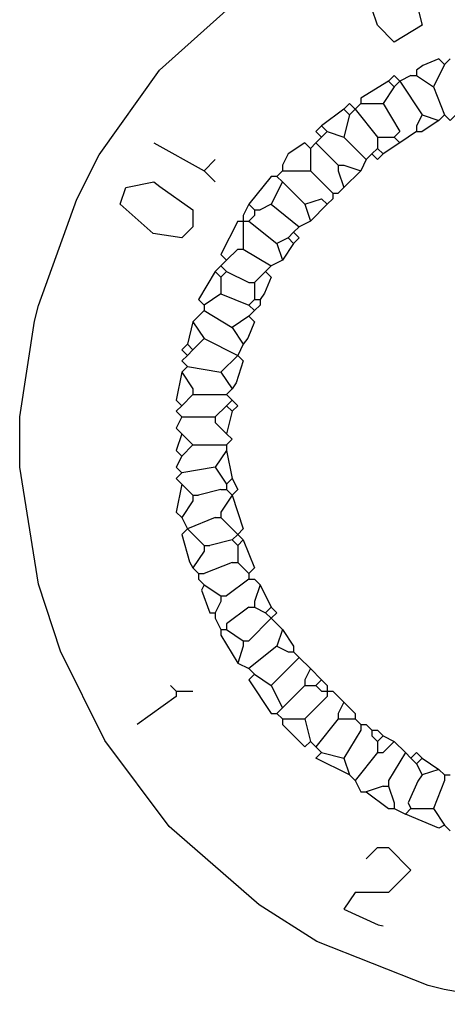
# Model space of a CAD drawing. Extents: x 49 to 882, y -9 to 1184.
# Tile 12 of 28: x 323 to 333, y 86 to 108. Entities that reach past the tile are written whole.
import ezdxf

# ---------------------------------------------------------------- set-up
doc = ezdxf.new("R2010")
doc.units = 0
doc.layers.get('0').update_dxf_attribs({"linetype": 'CONTINUOUS'})
doc.layers.add('Hrdware', color=7, linetype='CONTINUOUS')

# ---------------------------------------------------------------- blocks, each defined once
blk = doc.blocks.new('*G23')
at = {"linetype": 'CONTINUOUS'}
for p, q in [((332.94297, 106.628392, -1), (332.818148, 106.503572, -1)), ((332.194038, 106.378752, -1), (332.194038, 106.253932, -1)), ((332.818148, 106.503572, -1), (332.568504, 106.004291, -1)), ((331.569929, 106.129111, -1), (330.945819, 105.754651, -1)), ((331.569929, 106.129111, -1), (331.694751, 106.004291, -1)), ((331.819573, 106.129111, -1), (331.694751, 106.004291, -1)), ((332.069217, 106.253932, -1), (331.819573, 106.129111, -1)), ((331.819573, 106.129111, -1), (332.31886, 105.38019, -1)), ((332.069217, 106.253932, -1), (332.194038, 106.253932, -1)), ((332.194038, 106.253932, -1), (332.568504, 106.004291, -1)), ((331.694751, 106.004291, -1), (331.445107, 105.62983, -1)), ((332.568504, 106.004291, -1), (332.818148, 105.38019, -1)), ((330.945819, 105.754651, -1), (330.945819, 105.62983, -1)), ((330.571353, 105.50501, -1), (330.072065, 105.130549, -1)), ((330.571353, 105.50501, -1), (330.696175, 105.38019, -1)), ((330.820997, 105.50501, -1), (330.696175, 105.38019, -1)), ((330.945819, 105.62983, -1), (330.820997, 105.50501, -1)), ((330.820997, 105.50501, -1), (331.320285, 104.880909, -1)), ((330.945819, 105.62983, -1), (331.070641, 105.62983, -1)), ((331.070641, 105.62983, -1), (331.445107, 105.62983, -1)), ((330.696175, 105.38019, -1), (330.571353, 104.880909, -1)), ((332.31886, 105.38019, -1), (332.194038, 105.130549, -1)), ((332.31886, 105.38019, -1), (332.693326, 105.255369, -1)), ((332.693326, 105.255369, -1), (332.31886, 105.005729, -1)), ((332.818148, 105.38019, -1), (332.693326, 105.255369, -1)), ((330.072065, 105.130549, -1), (330.196887, 105.005729, -1)), ((332.194038, 105.130549, -1), (332.194038, 105.005729, -1)), ((330.072065, 104.880909, -1), (329.947243, 104.756088, -1)), ((330.196887, 105.005729, -1), (330.072065, 104.880909, -1)), ((330.196887, 105.005729, -1), (330.571353, 104.880909, -1)), ((330.571353, 104.880909, -1), (331.070641, 104.381628, -1)), ((331.320285, 104.880909, -1), (331.445107, 104.880909, -1)), ((331.320285, 104.880909, -1), (331.320285, 104.756088, -1)), ((331.445107, 104.880909, -1), (331.694751, 104.880909, -1)), ((331.694751, 104.880909, -1), (331.819573, 104.756088, -1)), ((332.194038, 105.005729, -1), (331.819573, 104.756088, -1)), ((332.194038, 105.005729, -1), (332.31886, 105.005729, -1)), ((326.327406, 104.756088, -1), (327.450804, 104.131987, -1)), ((329.947243, 104.756088, -1), (329.822421, 104.631268, -1)), ((329.822421, 104.631268, -1), (329.822421, 104.256807, -1)), ((329.947243, 104.756088, -1), (330.446531, 104.256807, -1)), ((331.320285, 104.631268, -1), (331.195463, 104.506448, -1)), ((331.320285, 104.756088, -1), (331.320285, 104.631268, -1)), ((331.320285, 104.631268, -1), (331.445107, 104.506448, -1)), ((331.819573, 104.756088, -1), (331.445107, 104.506448, -1)), ((327.700448, 104.381628, -1), (327.450804, 104.131987, -1)), ((331.070641, 104.381628, -1), (330.945819, 104.131987, -1)), ((331.195463, 104.506448, -1), (331.070641, 104.381628, -1)), ((327.450804, 104.131987, -1), (327.700448, 103.882347, -1)), ((329.198311, 104.131987, -1), (329.073489, 104.007167, -1)), ((329.198311, 104.256807, -1), (329.198311, 104.131987, -1)), ((329.198311, 104.131987, -1), (329.323133, 104.131987, -1)), ((329.323133, 104.131987, -1), (329.697599, 104.131987, -1)), ((329.697599, 104.131987, -1), (329.822421, 104.131987, -1)), ((329.822421, 104.256807, -1), (329.822421, 104.131987, -1)), ((329.822421, 104.131987, -1), (330.321709, 103.632706, -1)), ((330.446531, 104.256807, -1), (330.571353, 104.256807, -1)), ((330.446531, 104.256807, -1), (330.446531, 104.131987, -1)), ((330.446531, 104.131987, -1), (330.571353, 103.757526, -1)), ((330.571353, 104.256807, -1), (330.945819, 104.131987, -1)), ((330.945819, 104.131987, -1), (330.571353, 103.757526, -1)), ((329.073489, 104.007167, -1), (329.198311, 103.882347, -1)), ((329.198311, 103.882347, -1), (328.948667, 103.383066, -1)), ((329.198311, 103.882347, -1), (329.697599, 103.383066, -1)), ((330.571353, 103.757526, -1), (330.446531, 103.632706, -1)), ((330.321709, 103.507886, -1), (330.196887, 103.383066, -1)), ((330.321709, 103.632706, -1), (330.446531, 103.632706, -1)), ((330.321709, 103.632706, -1), (330.321709, 103.507886, -1)), ((328.44938, 103.383066, -1), (328.324558, 103.133425, -1)), ((328.44938, 103.383066, -1), (328.574202, 103.258245, -1)), ((328.574202, 103.258245, -1), (328.699023, 103.258245, -1)), ((328.574202, 103.258245, -1), (328.574202, 103.133425, -1)), ((328.948667, 103.383066, -1), (328.699023, 103.258245, -1)), ((328.948667, 103.383066, -1), (329.572777, 102.883785, -1)), ((329.697599, 103.383066, -1), (329.822421, 103.008605, -1)), ((330.196887, 103.383066, -1), (329.822421, 103.008605, -1)), ((328.324558, 103.133425, -1), (328.324558, 103.008605, -1)), ((328.574202, 103.133425, -1), (328.44938, 103.008605, -1)), ((328.199736, 103.008605, -1), (328.324558, 103.008605, -1)), ((328.324558, 103.008605, -1), (328.44938, 103.008605, -1)), ((328.324558, 103.008605, -1), (328.324558, 102.883785, -1)), ((328.324558, 102.883785, -1), (328.324558, 102.509324, -1)), ((328.44938, 103.008605, -1), (329.073489, 102.509324, -1)), ((329.572777, 102.883785, -1), (329.447955, 102.758964, -1)), ((329.822421, 103.008605, -1), (329.572777, 102.883785, -1)), ((329.323133, 102.634144, -1), (329.073489, 102.509324, -1)), ((329.447955, 102.758964, -1), (329.323133, 102.634144, -1)), ((329.323133, 102.634144, -1), (329.447955, 102.509324, -1)), ((328.199736, 102.384503, -1), (327.950092, 102.134863, -1)), ((328.199736, 102.384503, -1), (328.324558, 102.384503, -1)), ((328.324558, 102.509324, -1), (328.324558, 102.384503, -1)), ((328.324558, 102.384503, -1), (328.948667, 102.010043, -1)), ((329.073489, 102.509324, -1), (329.198311, 102.134863, -1)), ((329.447955, 102.509324, -1), (329.198311, 102.134863, -1)), ((327.82527, 102.010043, -1), (327.700448, 101.885222, -1)), ((327.950092, 102.134863, -1), (327.82527, 102.010043, -1)), ((327.82527, 102.010043, -1), (327.950092, 101.885222, -1)), ((328.948667, 102.010043, -1), (328.823845, 101.885222, -1)), ((329.198311, 102.134863, -1), (328.948667, 102.010043, -1)), ((327.700448, 101.885222, -1), (327.82527, 101.760402, -1)), ((327.950092, 101.885222, -1), (327.82527, 101.760402, -1)), ((327.82527, 101.760402, -1), (327.82527, 101.385941, -1)), ((327.950092, 101.885222, -1), (328.44938, 101.635582, -1)), ((328.823845, 101.885222, -1), (328.574202, 101.635582, -1)), ((328.44938, 101.635582, -1), (328.574202, 101.635582, -1)), ((328.574202, 101.635582, -1), (328.574202, 101.510762, -1)), ((328.574202, 101.510762, -1), (328.574202, 101.385941, -1)), ((327.82527, 101.385941, -1), (327.450804, 101.136301, -1)), ((327.82527, 101.385941, -1), (328.44938, 101.136301, -1)), ((328.574202, 101.385941, -1), (328.574202, 101.261121, -1)), ((327.450804, 101.136301, -1), (327.450804, 101.011481, -1)), ((328.574202, 101.261121, -1), (328.44938, 101.136301, -1)), ((328.44938, 101.136301, -1), (328.574202, 101.011481, -1)), ((328.574202, 101.261121, -1), (328.699023, 101.261121, -1)), ((328.699023, 101.136301, -1), (328.574202, 101.011481, -1)), ((328.699023, 101.261121, -1), (328.699023, 101.136301, -1)), ((327.450804, 101.011481, -1), (327.20116, 100.76184, -1)), ((327.450804, 101.011481, -1), (328.074914, 100.63702, -1)), ((328.44938, 100.88666, -1), (328.074914, 100.63702, -1)), ((328.574202, 101.011481, -1), (328.44938, 100.88666, -1)), ((327.20116, 100.76184, -1), (327.076338, 100.262559, -1)), ((327.20116, 100.76184, -1), (327.450804, 100.387379, -1)), ((328.074914, 100.63702, -1), (328.324558, 100.262559, -1)), ((327.076338, 100.262559, -1), (327.20116, 100.137739, -1)), ((327.450804, 100.387379, -1), (327.20116, 100.137739, -1)), ((327.450804, 100.387379, -1), (328.199736, 100.012918, -1)), ((328.324558, 100.262559, -1), (328.199736, 100.012918, -1)), ((327.20116, 100.137739, -1), (327.076338, 100.012918, -1)), ((328.199736, 100.012918, -1), (327.82527, 99.638458, -1)), ((327.076338, 99.763278, -1), (326.951516, 99.638458, -1)), ((327.076338, 99.763278, -1), (327.82527, 99.638458, -1)), ((326.951516, 99.638458, -1), (327.20116, 99.263997, -1)), ((327.82527, 99.638458, -1), (328.074914, 99.263997, -1)), ((327.20116, 99.139177, -1), (326.951516, 98.889536, -1)), ((327.20116, 99.263997, -1), (327.20116, 99.139177, -1)), ((327.20116, 99.139177, -1), (327.325982, 99.139177, -1)), ((327.325982, 99.139177, -1), (327.950092, 99.139177, -1)), ((328.074914, 99.263997, -1), (327.950092, 99.139177, -1)), ((327.950092, 99.139177, -1), (328.074914, 99.014356, -1)), ((327.950092, 98.889536, -1), (327.700448, 98.639896, -1)), ((328.074914, 99.014356, -1), (327.950092, 98.889536, -1)), ((327.950092, 98.889536, -1), (328.074914, 98.764716, -1)), ((326.951516, 98.639896, -1), (327.575626, 98.639896, -1)), ((327.575626, 98.639896, -1), (327.700448, 98.639896, -1)), ((327.700448, 98.639896, -1), (327.700448, 98.515075, -1)), ((328.074914, 98.764716, -1), (327.950092, 98.265435, -1)), ((327.700448, 98.515075, -1), (327.950092, 98.265435, -1)), ((326.951516, 98.265435, -1), (327.20116, 98.015794, -1)), ((327.20116, 98.015794, -1), (326.951516, 97.766154, -1)), ((327.20116, 98.015794, -1), (327.82527, 98.015794, -1)), ((327.82527, 98.015794, -1), (327.950092, 98.015794, -1)), ((327.950092, 98.015794, -1), (327.950092, 97.890974, -1)), ((327.950092, 97.890974, -1), (327.700448, 97.516513, -1)), ((327.950092, 97.890974, -1), (328.074914, 97.266873, -1)), ((327.700448, 97.516513, -1), (326.951516, 97.391693, -1)), ((327.700448, 97.516513, -1), (327.950092, 97.142052, -1)), ((326.951516, 97.142052, -1), (327.20116, 96.892412, -1)), ((328.074914, 97.266873, -1), (327.950092, 97.142052, -1)), ((327.950092, 97.142052, -1), (327.950092, 97.017232, -1)), ((327.20116, 96.892412, -1), (327.325982, 96.892412, -1)), ((327.20116, 96.892412, -1), (327.20116, 96.767592, -1)), ((327.82527, 97.017232, -1), (327.325982, 96.892412, -1)), ((327.82527, 97.017232, -1), (327.950092, 97.017232, -1)), ((328.074914, 96.892412, -1), (327.82527, 96.517951, -1)), ((327.950092, 97.017232, -1), (328.074914, 96.892412, -1)), ((327.20116, 96.767592, -1), (326.951516, 96.393131, -1)), ((327.82527, 96.517951, -1), (327.82527, 96.393131, -1)), ((326.951516, 96.393131, -1), (327.076338, 96.14349, -1)), ((327.700448, 96.393131, -1), (327.076338, 96.14349, -1)), ((327.700448, 96.393131, -1), (327.82527, 96.393131, -1)), ((327.82527, 96.393131, -1), (328.199736, 96.01867, -1)), ((327.076338, 96.14349, -1), (327.450804, 95.76903, -1)), ((328.199736, 96.01867, -1), (328.074914, 95.89385, -1)), ((328.199736, 96.01867, -1), (328.324558, 95.89385, -1)), ((328.074914, 95.89385, -1), (327.575626, 95.76903, -1)), ((328.074914, 95.89385, -1), (328.199736, 95.76903, -1)), ((328.324558, 95.89385, -1), (328.199736, 95.76903, -1)), ((327.450804, 95.644209, -1), (327.20116, 95.269749, -1)), ((327.450804, 95.76903, -1), (327.575626, 95.76903, -1)), ((327.450804, 95.76903, -1), (327.450804, 95.644209, -1)), ((328.199736, 95.76903, -1), (328.199736, 95.519389, -1)), ((328.074914, 95.394569, -1), (327.450804, 95.144928, -1)), ((328.074914, 95.394569, -1), (328.199736, 95.394569, -1)), ((328.199736, 95.519389, -1), (328.199736, 95.394569, -1)), ((328.199736, 95.394569, -1), (328.44938, 95.144928, -1)), ((327.20116, 95.269749, -1), (327.325982, 95.144928, -1)), ((327.325982, 95.144928, -1), (327.450804, 95.144928, -1)), ((327.325982, 95.144928, -1), (327.325982, 95.020108, -1)), ((328.44938, 95.144928, -1), (328.44938, 95.020108, -1)), ((327.325982, 95.020108, -1), (327.450804, 94.895288, -1)), ((328.44938, 95.020108, -1), (327.950092, 94.645647, -1)), ((328.44938, 95.020108, -1), (328.574202, 95.020108, -1)), ((328.574202, 95.020108, -1), (328.699023, 94.895288, -1)), ((327.450804, 94.895288, -1), (327.82527, 94.645647, -1)), ((328.699023, 94.895288, -1), (328.574202, 94.520827, -1)), ((328.699023, 94.895288, -1), (328.948667, 94.396007, -1)), ((327.82527, 94.520827, -1), (327.700448, 94.271186, -1)), ((327.82527, 94.645647, -1), (327.950092, 94.645647, -1)), ((327.82527, 94.645647, -1), (327.82527, 94.520827, -1)), ((328.574202, 94.520827, -1), (328.574202, 94.396007, -1)), ((327.575626, 94.271186, -1), (327.700448, 94.271186, -1)), ((327.700448, 94.271186, -1), (327.700448, 94.146366, -1)), ((328.44938, 94.396007, -1), (327.950092, 94.021546, -1)), ((328.44938, 94.396007, -1), (328.574202, 94.396007, -1)), ((328.574202, 94.396007, -1), (328.823845, 94.271186, -1)), ((328.948667, 94.396007, -1), (328.823845, 94.271186, -1)), ((328.823845, 94.271186, -1), (328.948667, 94.146366, -1)), ((327.700448, 94.146366, -1), (327.82527, 93.896726, -1)), ((328.948667, 94.146366, -1), (328.44938, 93.647085, -1)), ((328.948667, 94.146366, -1), (329.198311, 93.896726, -1)), ((327.82527, 93.896726, -1), (327.950092, 93.896726, -1)), ((327.82527, 93.896726, -1), (327.82527, 93.771905, -1)), ((327.950092, 94.021546, -1), (327.950092, 93.896726, -1)), ((327.950092, 93.896726, -1), (328.324558, 93.647085, -1)), ((329.198311, 93.896726, -1), (329.073489, 93.522265, -1)), ((329.198311, 93.896726, -1), (329.447955, 93.522265, -1)), ((327.82527, 93.771905, -1), (328.199736, 93.147804, -1)), ((328.324558, 93.647085, -1), (328.44938, 93.647085, -1)), ((328.324558, 93.647085, -1), (328.324558, 93.522265, -1)), ((328.324558, 93.522265, -1), (328.199736, 93.147804, -1)), ((329.073489, 93.522265, -1), (328.44938, 93.022984, -1)), ((329.073489, 93.522265, -1), (329.323133, 93.397445, -1)), ((329.323133, 93.397445, -1), (329.447955, 93.397445, -1)), ((329.447955, 93.522265, -1), (329.447955, 93.397445, -1)), ((329.447955, 93.397445, -1), (329.572777, 93.272624, -1)), ((328.199736, 93.147804, -1), (328.44938, 93.022984, -1)), ((329.572777, 93.272624, -1), (328.948667, 92.648523, -1)), ((329.572777, 93.272624, -1), (329.822421, 93.022984, -1)), ((328.44938, 93.022984, -1), (328.574202, 92.898164, -1)), ((329.822421, 93.022984, -1), (329.697599, 92.773343, -1)), ((329.822421, 93.022984, -1), (330.072065, 92.773343, -1)), ((328.574202, 92.898164, -1), (328.948667, 92.648523, -1)), ((329.697599, 92.773343, -1), (329.697599, 92.648523, -1)), ((330.072065, 92.773343, -1), (329.947243, 92.648523, -1)), ((330.072065, 92.773343, -1), (330.196887, 92.648523, -1)), ((326.701872, 92.648523, -1), (326.826694, 92.523703, -1)), ((326.826694, 92.523703, -1), (326.951516, 92.523703, -1)), ((326.826694, 92.523703, -1), (326.826694, 92.398883, -1)), ((326.951516, 92.523703, -1), (327.20116, 92.523703, -1)), ((328.948667, 92.648523, -1), (329.198311, 92.149242, -1)), ((329.697599, 92.648523, -1), (329.198311, 92.149242, -1)), ((329.697599, 92.648523, -1), (329.822421, 92.648523, -1)), ((329.822421, 92.648523, -1), (329.947243, 92.648523, -1)), ((329.947243, 92.648523, -1), (330.072065, 92.523703, -1)), ((330.072065, 92.523703, -1), (330.196887, 92.523703, -1)), ((330.196887, 92.648523, -1), (330.196887, 92.523703, -1)), ((330.196887, 92.523703, -1), (330.321709, 92.523703, -1)), ((330.196887, 92.523703, -1), (330.196887, 92.398883, -1)), ((330.321709, 92.523703, -1), (330.571353, 92.274062, -1)), ((326.826694, 92.398883, -1), (325.95294, 91.774781, -1)), ((330.196887, 92.398883, -1), (329.697599, 91.899602, -1)), ((330.571353, 92.274062, -1), (330.446531, 92.024422, -1)), ((330.571353, 92.274062, -1), (330.820997, 92.024422, -1)), ((329.198311, 92.149242, -1), (329.073489, 92.024422, -1)), ((329.073489, 92.024422, -1), (329.198311, 91.899602, -1)), ((329.198311, 91.899602, -1), (329.323133, 91.899602, -1)), ((329.198311, 91.899602, -1), (329.198311, 91.774781, -1)), ((329.323133, 91.899602, -1), (329.697599, 91.899602, -1)), ((329.697599, 91.899602, -1), (329.822421, 91.40032, -1)), ((330.446531, 91.899602, -1), (329.947243, 91.2755, -1)), ((330.446531, 92.024422, -1), (330.446531, 91.899602, -1)), ((330.446531, 91.899602, -1), (330.571353, 91.899602, -1)), ((330.571353, 91.899602, -1), (330.696175, 91.899602, -1)), ((330.696175, 91.899602, -1), (330.820997, 91.899602, -1)), ((330.820997, 92.024422, -1), (330.820997, 91.899602, -1)), ((330.820997, 91.899602, -1), (330.945819, 91.774781, -1)), ((330.945819, 91.649961, -1), (330.571353, 91.02586, -1)), ((330.945819, 91.774781, -1), (331.070641, 91.774781, -1)), ((330.945819, 91.774781, -1), (330.945819, 91.649961, -1)), ((331.070641, 91.774781, -1), (331.195463, 91.649961, -1)), ((331.195463, 91.649961, -1), (331.320285, 91.649961, -1)), ((331.195463, 91.649961, -1), (331.195463, 91.525141, -1)), ((331.320285, 91.649961, -1), (331.445107, 91.525141, -1)), ((329.822421, 91.40032, -1), (329.947243, 91.2755, -1)), ((331.195463, 91.525141, -1), (331.320285, 91.40032, -1)), ((331.445107, 91.525141, -1), (331.320285, 91.40032, -1)), ((331.320285, 91.40032, -1), (331.320285, 91.2755, -1)), ((331.445107, 91.525141, -1), (331.694751, 91.40032, -1)), ((331.694751, 91.40032, -1), (331.445107, 91.15068, -1)), ((331.694751, 91.40032, -1), (331.944395, 91.15068, -1)), ((329.947243, 91.2755, -1), (330.072065, 91.15068, -1)), ((331.320285, 91.2755, -1), (331.320285, 91.15068, -1)), ((330.072065, 91.15068, -1), (330.571353, 91.02586, -1)), ((330.571353, 91.02586, -1), (330.696175, 90.651399, -1)), ((331.320285, 91.15068, -1), (330.820997, 90.526579, -1)), ((331.320285, 91.15068, -1), (331.445107, 91.15068, -1)), ((331.944395, 91.15068, -1), (331.569929, 90.526579, -1)), ((331.944395, 91.15068, -1), (332.069217, 91.02586, -1)), ((332.069217, 91.02586, -1), (332.194038, 90.901039, -1)), ((332.31886, 91.02586, -1), (332.194038, 90.901039, -1)), ((332.31886, 91.02586, -1), (332.693326, 90.776219, -1)), ((332.194038, 90.901039, -1), (332.31886, 90.651399, -1)), ((332.693326, 90.776219, -1), (332.31886, 90.651399, -1)), ((332.693326, 90.776219, -1), (332.818148, 90.651399, -1)), ((330.696175, 90.651399, -1), (330.820997, 90.526579, -1)), ((331.569929, 90.526579, -1), (331.569929, 90.401758, -1)), ((332.818148, 90.526579, -1), (332.568504, 89.902477, -1)), ((332.818148, 90.651399, -1), (332.94297, 90.651399, -1)), ((332.818148, 90.651399, -1), (332.818148, 90.526579, -1)), ((331.445107, 90.401758, -1), (331.070641, 90.276938, -1)), ((331.445107, 90.401758, -1), (331.569929, 90.401758, -1)), ((331.569929, 90.401758, -1), (331.694751, 90.027298, -1)), ((331.070641, 90.276938, -1), (331.569929, 89.902477, -1)), ((331.569929, 89.902477, -1), (331.694751, 89.902477, -1)), ((331.694751, 90.027298, -1), (331.694751, 89.902477, -1)), ((331.694751, 89.902477, -1), (331.944395, 89.777657, -1)), ((332.069217, 89.902477, -1), (331.944395, 89.777657, -1)), ((332.069217, 89.902477, -1), (332.568504, 89.902477, -1)), ((332.568504, 89.902477, -1), (332.818148, 89.528017, -1)), ((332.818148, 89.528017, -1), (332.94297, 89.403196, -1))]:
    blk.add_line(p, q, dxfattribs=at)
for points in [[(337.561383, 85.533768, -1), (334.318259, 85.593807, -1), (332.807164, 85.864167, -1), (332.454667, 85.952291, -1), (329.966466, 86.935625, -1), (328.679801, 87.751699, -1), (326.671166, 89.502428, -1), (325.232842, 91.419543, -1), (324.242879, 93.409927, -1), (323.754201, 94.904899, -1), (323.331679, 97.516513, -1), (323.331679, 98.639896, -1), (323.662083, 100.772824, -1), (323.750207, 101.125317, -1), (324.604863, 103.495404, -1), (325.10802, 104.487226, -1), (326.452228, 106.378752, -1), (328.430157, 108.155069, -1)], [(331.195463, 107.751775, -1), (331.557446, 108.026379, -1), (331.819573, 108.126235, -1), (332.194038, 107.876595, -1), (332.31886, 107.377314, -1), (331.694751, 107.002853, -1), (331.320285, 107.377314, -1), (331.195463, 107.751775, -1)], [(332.818148, 106.503572, -1), (332.693326, 106.628392, -1), (332.331343, 106.478608, -1), (332.194038, 106.378752, -1)], [(331.569929, 106.129111, -1), (331.694751, 106.253932, -1), (331.819573, 106.129111, -1)], [(330.571353, 105.50501, -1), (330.696175, 105.62983, -1), (330.820997, 105.50501, -1)], [(331.445107, 105.62983, -1), (331.819573, 105.005729, -1), (331.694751, 104.880909, -1)], [(333.067792, 105.38019, -1), (332.94297, 105.255369, -1), (332.818148, 105.38019, -1)], [(330.072065, 105.130549, -1), (329.947243, 105.005729, -1), (330.072065, 104.880909, -1)], [(329.822421, 104.631268, -1), (329.697599, 104.756088, -1), (329.323133, 104.506448, -1), (329.198311, 104.256807, -1)], [(331.445107, 104.506448, -1), (331.320285, 104.381628, -1), (331.195463, 104.506448, -1)], [(329.073489, 104.007167, -1), (328.948667, 104.007167, -1), (328.44938, 103.383066, -1)], [(326.951516, 102.634144, -1), (326.314924, 102.734, -1), (325.578474, 103.383066, -1), (325.703296, 103.757526, -1), (326.327406, 103.882347, -1), (326.46471, 103.78249, -1), (327.20116, 103.258245, -1), (327.20116, 102.883785, -1), (326.951516, 102.634144, -1)], [(329.697599, 103.383066, -1), (330.072065, 103.507886, -1), (330.196887, 103.383066, -1)], [(328.199736, 103.008605, -1), (327.82527, 102.259683, -1), (327.950092, 102.134863, -1)], [(329.447955, 102.758964, -1), (329.572777, 102.634144, -1), (329.447955, 102.509324, -1)], [(327.700448, 101.885222, -1), (327.325982, 101.261121, -1), (327.450804, 101.136301, -1)], [(328.823845, 101.885222, -1), (328.948667, 101.760402, -1), (328.798881, 101.398423, -1), (328.699023, 101.261121, -1)], [(328.44938, 100.88666, -1), (328.574202, 100.76184, -1), (328.424415, 100.399861, -1), (328.324558, 100.262559, -1)], [(327.076338, 100.262559, -1), (326.951516, 100.137739, -1), (327.076338, 100.012918, -1)], [(327.076338, 100.012918, -1), (326.951516, 99.888098, -1), (327.076338, 99.763278, -1)], [(328.199736, 100.012918, -1), (328.324558, 99.888098, -1), (328.162289, 99.401299, -1), (328.074914, 99.263997, -1)], [(326.951516, 99.638458, -1), (326.826694, 99.014356, -1), (326.951516, 98.889536, -1)], [(326.951516, 98.889536, -1), (326.826694, 98.764716, -1), (326.951516, 98.639896, -1)], [(328.074914, 99.014356, -1), (328.199736, 98.889536, -1), (328.074914, 98.764716, -1)], [(326.951516, 98.639896, -1), (326.826694, 98.390255, -1), (326.951516, 98.265435, -1)], [(326.951516, 98.265435, -1), (326.826694, 97.890974, -1), (326.951516, 97.766154, -1)], [(327.950092, 98.265435, -1), (328.074914, 98.140615, -1), (327.950092, 98.015794, -1)], [(326.951516, 97.766154, -1), (326.826694, 97.516513, -1), (326.951516, 97.391693, -1)], [(326.951516, 97.391693, -1), (326.826694, 97.266873, -1), (326.951516, 97.142052, -1)], [(326.951516, 97.142052, -1), (326.826694, 96.517951, -1), (326.951516, 96.393131, -1)], [(328.074914, 97.266873, -1), (328.199736, 97.017232, -1), (328.074914, 96.892412, -1)], [(328.074914, 96.892412, -1), (328.324558, 96.14349, -1), (328.199736, 96.01867, -1)], [(327.076338, 96.14349, -1), (326.951516, 96.01867, -1), (327.1204, 95.405553, -1), (327.20116, 95.269749, -1)], [(328.324558, 95.89385, -1), (328.574202, 95.269749, -1), (328.44938, 95.144928, -1)], [(327.450804, 94.895288, -1), (327.388393, 94.770468, -1), (327.575626, 94.271186, -1)], [(328.948667, 94.396007, -1), (329.073489, 94.271186, -1), (328.948667, 94.146366, -1)], [(328.574202, 92.898164, -1), (328.44938, 92.773343, -1), (328.948667, 92.024422, -1), (329.073489, 92.024422, -1)], [(329.822421, 91.40032, -1), (329.697599, 91.2755, -1), (329.198311, 91.774781, -1)], [(330.696175, 90.651399, -1), (329.947243, 91.02586, -1), (330.072065, 91.15068, -1)], [(332.069217, 91.02586, -1), (332.194038, 91.15068, -1), (332.31886, 91.02586, -1)], [(330.820997, 90.526579, -1), (330.945819, 90.276938, -1), (331.070641, 90.276938, -1)], [(332.31886, 90.651399, -1), (332.219003, 90.514097, -1), (332.006806, 90.027298, -1), (332.069217, 89.902477, -1)], [(332.818148, 89.528017, -1), (332.693326, 89.465606, -1), (331.944395, 89.777657, -1)], [(331.070641, 88.779095, -1), (331.320285, 89.028735, -1), (331.569929, 89.028735, -1), (332.069217, 88.529454, -1), (331.569929, 88.030173, -1), (330.820997, 88.030173, -1), (330.571353, 87.655713, -1), (331.332767, 87.306216, -1), (331.445107, 87.281252, -1)]]:
    blk.add_polyline3d(points, dxfattribs=at)

msp = doc.modelspace()

# ---------------------------------------------------------------- block references
at = {"layer": 'Hrdware', "color": 7, "linetype": 'CONTINUOUS'}
msp.add_blockref('*G23', (0, 0), dxfattribs=at)

doc.saveas('drawing.dxf')
